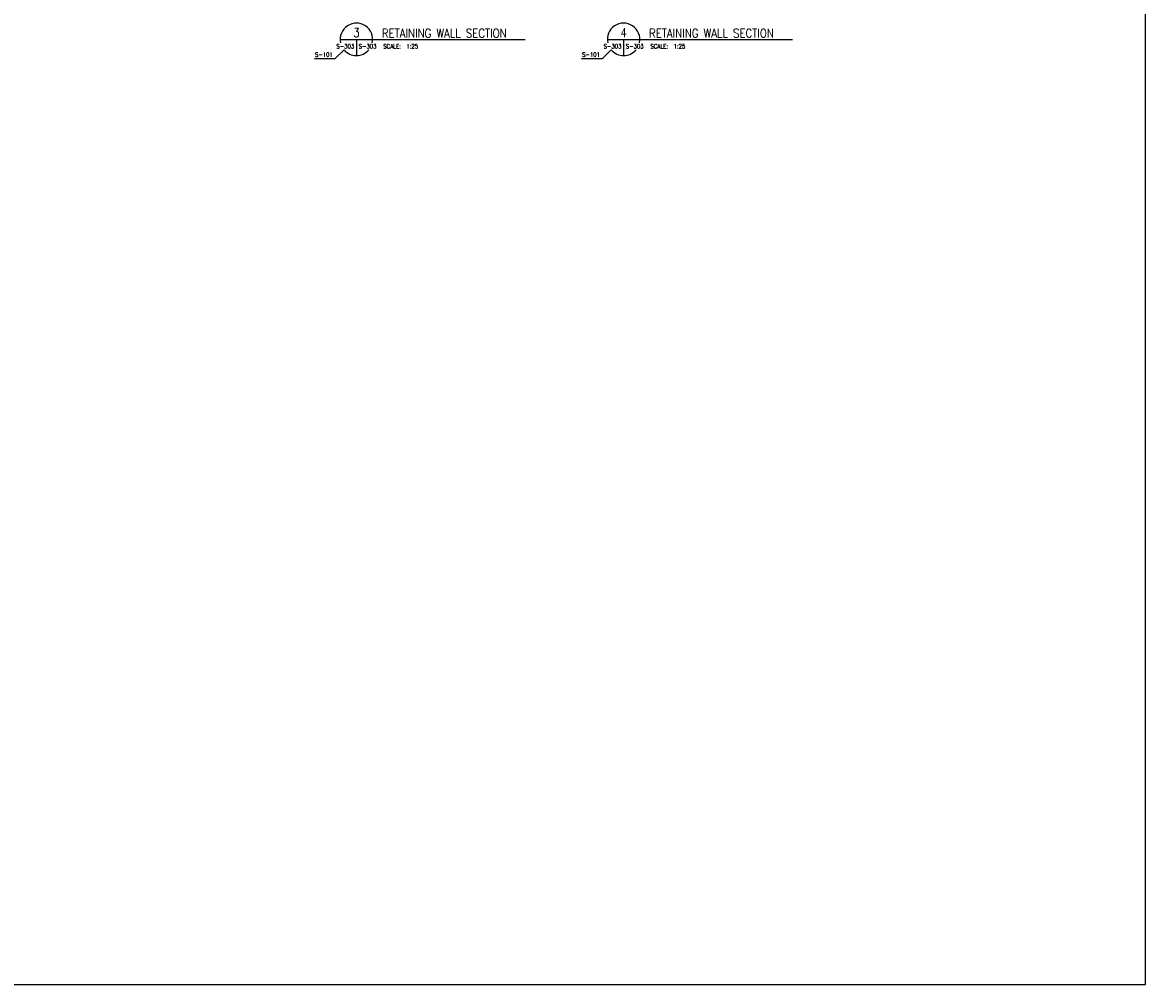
# Model space of a CAD drawing. Header units: millimetres. Extents: x -2877 to 35557, y -17134 to 14937.
# Tile 3 of 6: x 16340 to 35557, y -17134 to -673. Entities that reach past the tile are written whole.
import ezdxf
from ezdxf.enums import TextEntityAlignment as Align

# ---------------------------------------------------------------- set-up
doc = ezdxf.new("R2010")
doc.units = ezdxf.units.MM
for name, color, linetype in [('S-ANNO-SYMB5', 5, 'Continuous'), ('S-ANNO-TEXT', 3, 'Continuous'), ('S-ANNO-TEXT14', 14, 'Continuous')]:
    doc.layers.add(name, color=color, linetype=linetype)
doc.styles.add('ROMANS', font='ROMANS.shx', dxfattribs={"width": 0.8})

msp = doc.modelspace()

# ---------------------------------------------------------------- linework, layer by layer
at = {"layer": 'Defpoints'}
msp.add_lwpolyline([(-2877.47025, -17134.05544), (35557.21961, -17134.05544), (35557.21961, 8467.50165), (-2877.47025, 8467.50165)], close=True, dxfattribs=at)
at = {"layer": 'S-ANNO-SYMB5'}
for p, q in [((21776.66302, -961.4717), (22489.42729, -961.4717)), ((22054.41202, -961.4717), (22054.41202, -1239.2207)), ((22489.42729, -961.4717), (24944.66734, -961.4717)), ((26348.36472, -961.4717), (27061.12899, -961.4717)), ((26626.11372, -961.4717), (26626.11372, -1239.2207)), ((27061.12899, -961.4717), (29516.36905, -961.4717))]:
    msp.add_line(p, q, dxfattribs=at)
for centre, start, end in [((22054.41202, -961.4717), 348.165227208, 191.834772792), ((26626.11372, -961.4717), 348.165227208, 191.834772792), ((22054.41202, -961.4717), 220.095577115, 319.904422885), ((26626.11372, -961.4717), 220.095577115, 319.904422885)]:
    msp.add_arc(centre, 277.749, start, end, dxfattribs=at)
at = {"layer": 'S-ANNO-TEXT'}
for p, q in [((21841.94205, -1140.36), (21686.14712, -1296.15493)), ((26413.64376, -1140.36), (26257.84882, -1296.15493)), ((21686.14712, -1296.15493), (21335.39814, -1296.15493)), ((26257.84882, -1296.15493), (25907.09985, -1296.15493))]:
    msp.add_line(p, q, dxfattribs=at)

# ---------------------------------------------------------------- texts
at = {"layer": 'S-ANNO-TEXT', "style": 'ROMANS', "width": 0.85}
for s, p in [('S-303', (22017.27621, -1117.74123)), ('S-303', (26588.97792, -1117.74123)), ('S-101', (21650.9837, -1259.5657)), ('S-101', (26222.6854, -1259.5657))]:
    msp.add_text(s, height=75, dxfattribs=at).set_placement(p, align=Align.RIGHT)
for s, p in [('S-303', (22091.54782, -1117.74123)), ('SCALE:  1:25', (22513.56422, -1117.74123)), ('S-303', (26663.24952, -1117.74123)), ('SCALE:  1:25', (27085.26593, -1117.74123))]:
    msp.add_text(s, height=75, dxfattribs=at).set_placement(p)
at = {"layer": 'S-ANNO-TEXT14', "style": 'ROMANS', "width": 0.85}
for s, p in [('3', (22054.41202, -921.7842)), ('4', (26626.11372, -921.7842))]:
    msp.add_text(s, height=150, dxfattribs=at).set_placement(p, align=Align.CENTER)
for p in [(22489.42729, -931.54734), (27061.12899, -931.54734)]:
    msp.add_text('RETAINING WALL SECTION', height=150, dxfattribs=at).set_placement(p)

doc.saveas('drawing.dxf')
